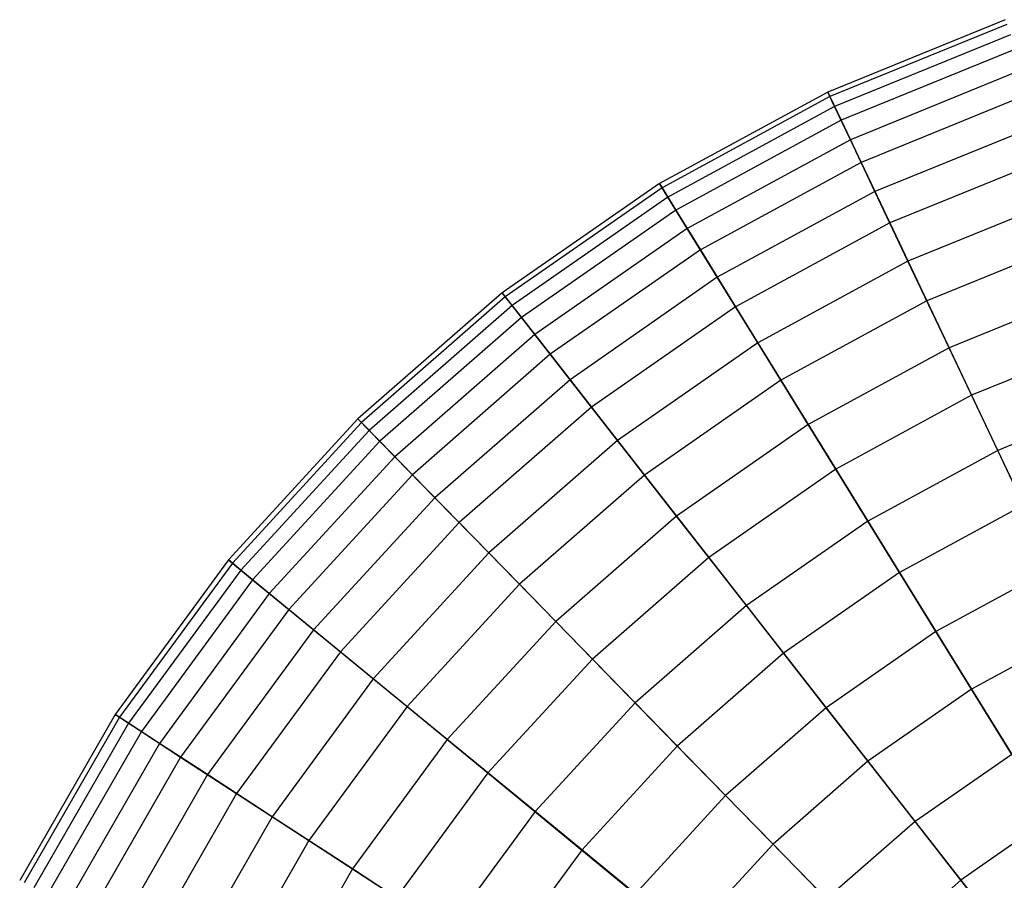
# Model space of a CAD drawing. Extents: x 0.2 to 44.2, y -21.9 to 24.
# Tile 131 of 239: x 2.9 to 6.3, y 11.3 to 14.3. Entities that reach past the tile are written whole.
import ezdxf

# ---------------------------------------------------------------- set-up
doc = ezdxf.new("R2010")
doc.units = 0
doc.header["$LTSCALE"] = 2.54
doc.layers.get('0').update_dxf_attribs({"color": 13, "linetype": 'CONTINUOUS'})

# ---------------------------------------------------------------- blocks, each defined once
blk = doc.blocks.new('GRUPUJ_1')
at = {"color": 0}
for p, q in [((6.0665, 36.2485, 5.8286), (5.4547, 35.9989, 5.8286)), ((6.0665, 36.2485, 5.8286), (5.4547, 35.9989, 5.8286)), ((6.0722, 36.232, 6.489), (5.4622, 35.983, 6.489)), ((6.0722, 36.232, 6.489), (5.4622, 35.983, 6.489)), ((6.0845, 36.1963, 5.1703), (5.4783, 35.949, 5.1703)), ((6.0845, 36.1963, 5.1703), (5.4783, 35.949, 5.1703)), ((6.1016, 36.1469, 7.1435), (5.5007, 35.9017, 7.1435)), ((6.1016, 36.1469, 7.1435), (5.5007, 35.9017, 7.1435)), ((6.126, 36.0761, 4.522), (5.5328, 35.834, 4.522)), ((6.126, 36.0761, 4.522), (5.5328, 35.834, 4.522)), ((5.4547, 35.9989, 5.8286), (4.8741, 35.6834, 5.8286)), ((5.4547, 35.9989, 5.8286), (4.8741, 35.6834, 5.8286)), ((5.4622, 35.983, 6.489), (4.8833, 35.6685, 6.489)), ((5.4622, 35.983, 6.489), (4.8833, 35.6685, 6.489)), ((5.4547, 35.9989, 5.8286), (5.4622, 35.983, 6.489)), ((5.4547, 35.9989, 5.8286), (5.4622, 35.983, 6.489)), ((5.4783, 35.949, 5.1703), (5.4547, 35.9989, 5.8286)), ((5.4783, 35.949, 5.1703), (5.4547, 35.9989, 5.8286)), ((5.4622, 35.983, 6.489), (5.5007, 35.9017, 7.1435)), ((5.4622, 35.983, 6.489), (5.5007, 35.9017, 7.1435)), ((6.1542, 35.9943, 7.784), (5.5699, 35.7558, 7.784)), ((6.1542, 35.9943, 7.784), (5.5699, 35.7558, 7.784)), ((5.4783, 35.949, 5.1703), (4.903, 35.6364, 5.1703)), ((5.4783, 35.949, 5.1703), (4.903, 35.6364, 5.1703)), ((5.5328, 35.834, 4.522), (5.4783, 35.949, 5.1703)), ((5.5328, 35.834, 4.522), (5.4783, 35.949, 5.1703)), ((5.5007, 35.9017, 7.1435), (4.9305, 35.5919, 7.1435)), ((5.5007, 35.9017, 7.1435), (4.9305, 35.5919, 7.1435)), ((5.5007, 35.9017, 7.1435), (5.5699, 35.7558, 7.784)), ((5.5007, 35.9017, 7.1435), (5.5699, 35.7558, 7.784)), ((6.1905, 35.8892, 3.8917), (5.6175, 35.6553, 3.8917)), ((6.1905, 35.8892, 3.8917), (5.6175, 35.6553, 3.8917)), ((5.5328, 35.834, 4.522), (4.9699, 35.5282, 4.522)), ((5.5328, 35.834, 4.522), (4.9699, 35.5282, 4.522)), ((5.6175, 35.6553, 3.8917), (5.5328, 35.834, 4.522)), ((5.6175, 35.6553, 3.8917), (5.5328, 35.834, 4.522)), ((6.2295, 35.7761, 8.403), (5.6687, 35.5472, 8.403)), ((6.2295, 35.7761, 8.403), (5.6687, 35.5472, 8.403)), ((5.5699, 35.7558, 7.784), (5.0153, 35.4545, 7.784)), ((5.5699, 35.7558, 7.784), (5.0153, 35.4545, 7.784)), ((5.5699, 35.7558, 7.784), (5.6687, 35.5472, 8.403)), ((5.5699, 35.7558, 7.784), (5.6687, 35.5472, 8.403)), ((4.8741, 35.6834, 5.8286), (4.3317, 35.306, 5.8286)), ((4.8741, 35.6834, 5.8286), (4.3317, 35.306, 5.8286)), ((4.8833, 35.6685, 6.489), (4.3424, 35.2922, 6.489)), ((4.8833, 35.6685, 6.489), (4.3424, 35.2922, 6.489)), ((4.8741, 35.6834, 5.8286), (4.8833, 35.6685, 6.489)), ((4.8741, 35.6834, 5.8286), (4.8833, 35.6685, 6.489)), ((4.903, 35.6364, 5.1703), (4.8741, 35.6834, 5.8286)), ((4.903, 35.6364, 5.1703), (4.8741, 35.6834, 5.8286)), ((4.8833, 35.6685, 6.489), (4.9305, 35.5919, 7.1435)), ((4.8833, 35.6685, 6.489), (4.9305, 35.5919, 7.1435)), ((4.903, 35.6364, 5.1703), (4.3656, 35.2625, 5.1703)), ((4.903, 35.6364, 5.1703), (4.3656, 35.2625, 5.1703)), ((4.9699, 35.5282, 4.522), (4.903, 35.6364, 5.1703)), ((4.9699, 35.5282, 4.522), (4.903, 35.6364, 5.1703)), ((5.6175, 35.6553, 3.8917), (5.0737, 35.3599, 3.8917)), ((5.6175, 35.6553, 3.8917), (5.0737, 35.3599, 3.8917)), ((5.7313, 35.4151, 3.2869), (5.6175, 35.6553, 3.8917)), ((5.7313, 35.4151, 3.2869), (5.6175, 35.6553, 3.8917)), ((6.2773, 35.6379, 3.2869), (5.7313, 35.4151, 3.2869)), ((6.2773, 35.6379, 3.2869), (5.7313, 35.4151, 3.2869)), ((4.9305, 35.5919, 7.1435), (4.3978, 35.2213, 7.1435)), ((4.9305, 35.5919, 7.1435), (4.3978, 35.2213, 7.1435)), ((4.9305, 35.5919, 7.1435), (5.0153, 35.4545, 7.784)), ((4.9305, 35.5919, 7.1435), (5.0153, 35.4545, 7.784)), ((4.9699, 35.5282, 4.522), (4.4439, 35.1622, 4.522)), ((4.9699, 35.5282, 4.522), (4.4439, 35.1622, 4.522)), ((5.0737, 35.3599, 3.8917), (4.9699, 35.5282, 4.522)), ((5.0737, 35.3599, 3.8917), (4.9699, 35.5282, 4.522)), ((5.6687, 35.5472, 8.403), (5.1365, 35.2581, 8.403)), ((5.6687, 35.5472, 8.403), (5.1365, 35.2581, 8.403)), ((5.6687, 35.5472, 8.403), (5.7961, 35.2784, 8.9929)), ((5.6687, 35.5472, 8.403), (5.7961, 35.2784, 8.9929)), ((6.3266, 35.4949, 8.9929), (5.7961, 35.2784, 8.9929)), ((6.3266, 35.4949, 8.9929), (5.7961, 35.2784, 8.9929)), ((5.0153, 35.4545, 7.784), (4.4972, 35.0941, 7.784)), ((5.0153, 35.4545, 7.784), (4.4972, 35.0941, 7.784)), ((5.0153, 35.4545, 7.784), (5.1365, 35.2581, 8.403)), ((5.0153, 35.4545, 7.784), (5.1365, 35.2581, 8.403)), ((5.7313, 35.4151, 3.2869), (5.2132, 35.1336, 3.2869)), ((5.7313, 35.4151, 3.2869), (5.2132, 35.1336, 3.2869)), ((5.873, 35.1163, 2.715), (5.7313, 35.4151, 3.2869)), ((5.873, 35.1163, 2.715), (5.7313, 35.4151, 3.2869)), ((5.0737, 35.3599, 3.8917), (4.5657, 35.0064, 3.8917)), ((5.0737, 35.3599, 3.8917), (4.5657, 35.0064, 3.8917)), ((5.2132, 35.1336, 3.2869), (5.0737, 35.3599, 3.8917)), ((5.2132, 35.1336, 3.2869), (5.0737, 35.3599, 3.8917)), ((6.3851, 35.3253, 2.715), (5.873, 35.1163, 2.715)), ((6.3851, 35.3253, 2.715), (5.873, 35.1163, 2.715)), ((4.3317, 35.306, 5.8286), (3.8341, 34.8712, 5.8286)), ((4.3317, 35.306, 5.8286), (3.8341, 34.8712, 5.8286)), ((4.3424, 35.2922, 6.489), (3.8463, 34.8587, 6.489)), ((4.3424, 35.2922, 6.489), (3.8463, 34.8587, 6.489)), ((4.3317, 35.306, 5.8286), (4.3424, 35.2922, 6.489)), ((4.3317, 35.306, 5.8286), (4.3424, 35.2922, 6.489)), ((4.3656, 35.2625, 5.1703), (4.3317, 35.306, 5.8286)), ((4.3656, 35.2625, 5.1703), (4.3317, 35.306, 5.8286)), ((4.3424, 35.2922, 6.489), (4.3978, 35.2213, 7.1435)), ((4.3424, 35.2922, 6.489), (4.3978, 35.2213, 7.1435)), ((4.3656, 35.2625, 5.1703), (3.8726, 34.8317, 5.1703)), ((4.3656, 35.2625, 5.1703), (3.8726, 34.8317, 5.1703)), ((4.4439, 35.1622, 4.522), (4.3656, 35.2625, 5.1703)), ((4.4439, 35.1622, 4.522), (4.3656, 35.2625, 5.1703)), ((5.1365, 35.2581, 8.403), (4.6393, 34.9121, 8.403)), ((5.1365, 35.2581, 8.403), (4.6393, 34.9121, 8.403)), ((5.1365, 35.2581, 8.403), (5.2927, 35.0049, 8.9929)), ((5.1365, 35.2581, 8.403), (5.2927, 35.0049, 8.9929)), ((5.7961, 35.2784, 8.9929), (5.2927, 35.0049, 8.9929)), ((5.7961, 35.2784, 8.9929), (5.2927, 35.0049, 8.9929)), ((5.7961, 35.2784, 8.9929), (5.9505, 34.9526, 9.5464)), ((5.7961, 35.2784, 8.9929), (5.9505, 34.9526, 9.5464)), ((4.3978, 35.2213, 7.1435), (3.9092, 34.7943, 7.1435)), ((4.3978, 35.2213, 7.1435), (3.9092, 34.7943, 7.1435)), ((4.3978, 35.2213, 7.1435), (4.4972, 35.0941, 7.784)), ((4.3978, 35.2213, 7.1435), (4.4972, 35.0941, 7.784)), ((4.4439, 35.1622, 4.522), (3.9615, 34.7407, 4.522)), ((4.4439, 35.1622, 4.522), (3.9615, 34.7407, 4.522)), ((4.5657, 35.0064, 3.8917), (4.4439, 35.1622, 4.522)), ((4.5657, 35.0064, 3.8917), (4.4439, 35.1622, 4.522)), ((6.4442, 35.154, 9.5464), (5.9505, 34.9526, 9.5464)), ((6.4442, 35.154, 9.5464), (5.9505, 34.9526, 9.5464)), ((5.2132, 35.1336, 3.2869), (4.7293, 34.7969, 3.2869)), ((5.2132, 35.1336, 3.2869), (4.7293, 34.7969, 3.2869)), ((5.3869, 34.8522, 2.715), (5.2132, 35.1336, 3.2869)), ((5.3869, 34.8522, 2.715), (5.2132, 35.1336, 3.2869)), ((4.4972, 35.0941, 7.784), (4.0219, 34.6788, 7.784)), ((4.4972, 35.0941, 7.784), (4.0219, 34.6788, 7.784)), ((4.4972, 35.0941, 7.784), (4.6393, 34.9121, 8.403)), ((4.4972, 35.0941, 7.784), (4.6393, 34.9121, 8.403)), ((5.873, 35.1163, 2.715), (5.3869, 34.8522, 2.715)), ((5.873, 35.1163, 2.715), (5.3869, 34.8522, 2.715)), ((6.0407, 34.7624, 2.183), (5.873, 35.1163, 2.715)), ((6.0407, 34.7624, 2.183), (5.873, 35.1163, 2.715)), ((4.5657, 35.0064, 3.8917), (4.0996, 34.5992, 3.8917)), ((4.5657, 35.0064, 3.8917), (4.0996, 34.5992, 3.8917)), ((4.7293, 34.7969, 3.2869), (4.5657, 35.0064, 3.8917)), ((4.7293, 34.7969, 3.2869), (4.5657, 35.0064, 3.8917)), ((5.2927, 35.0049, 8.9929), (4.8224, 34.6776, 8.9929)), ((5.2927, 35.0049, 8.9929), (4.8224, 34.6776, 8.9929)), ((5.2927, 35.0049, 8.9929), (5.482, 34.698, 9.5464)), ((5.2927, 35.0049, 8.9929), (5.482, 34.698, 9.5464)), ((5.9505, 34.9526, 9.5464), (5.482, 34.698, 9.5464)), ((5.9505, 34.9526, 9.5464), (5.482, 34.698, 9.5464)), ((5.9505, 34.9526, 9.5464), (6.1301, 34.5738, 10.057)), ((5.9505, 34.9526, 9.5464), (6.1301, 34.5738, 10.057)), ((6.5129, 34.9551, 2.183), (6.0407, 34.7624, 2.183)), ((6.5129, 34.9551, 2.183), (6.0407, 34.7624, 2.183)), ((4.6393, 34.9121, 8.403), (4.1831, 34.5136, 8.403)), ((4.6393, 34.9121, 8.403), (4.1831, 34.5136, 8.403)), ((4.6393, 34.9121, 8.403), (4.8224, 34.6776, 8.9929)), ((4.6393, 34.9121, 8.403), (4.8224, 34.6776, 8.9929)), ((3.8341, 34.8712, 5.8286), (3.3873, 34.3844, 5.8286)), ((3.8341, 34.8712, 5.8286), (3.3873, 34.3844, 5.8286)), ((3.8463, 34.8587, 6.489), (3.4009, 34.3732, 6.489)), ((3.8463, 34.8587, 6.489), (3.4009, 34.3732, 6.489)), ((3.8341, 34.8712, 5.8286), (3.8463, 34.8587, 6.489)), ((3.8341, 34.8712, 5.8286), (3.8463, 34.8587, 6.489)), ((3.8726, 34.8317, 5.1703), (3.8341, 34.8712, 5.8286)), ((3.8726, 34.8317, 5.1703), (3.8341, 34.8712, 5.8286)), ((3.8463, 34.8587, 6.489), (3.9092, 34.7943, 7.1435)), ((3.8463, 34.8587, 6.489), (3.9092, 34.7943, 7.1435)), ((5.3869, 34.8522, 2.715), (4.9328, 34.5362, 2.715)), ((5.3869, 34.8522, 2.715), (4.9328, 34.5362, 2.715)), ((5.5925, 34.5189, 2.183), (5.3869, 34.8522, 2.715)), ((5.5925, 34.5189, 2.183), (5.3869, 34.8522, 2.715)), ((3.8726, 34.8317, 5.1703), (3.43, 34.3493, 5.1703)), ((3.8726, 34.8317, 5.1703), (3.43, 34.3493, 5.1703)), ((3.9615, 34.7407, 4.522), (3.8726, 34.8317, 5.1703)), ((3.9615, 34.7407, 4.522), (3.8726, 34.8317, 5.1703)), ((3.9092, 34.7943, 7.1435), (3.4704, 34.3161, 7.1435)), ((3.9092, 34.7943, 7.1435), (3.4704, 34.3161, 7.1435)), ((3.9092, 34.7943, 7.1435), (4.0219, 34.6788, 7.784)), ((3.9092, 34.7943, 7.1435), (4.0219, 34.6788, 7.784)), ((4.7293, 34.7969, 3.2869), (4.2853, 34.4089, 3.2869)), ((4.7293, 34.7969, 3.2869), (4.2853, 34.4089, 3.2869)), ((4.9328, 34.5362, 2.715), (4.7293, 34.7969, 3.2869)), ((4.9328, 34.5362, 2.715), (4.7293, 34.7969, 3.2869)), ((6.0407, 34.7624, 2.183), (5.5925, 34.5189, 2.183)), ((6.0407, 34.7624, 2.183), (5.5925, 34.5189, 2.183)), ((6.2324, 34.3579, 1.6972), (6.0407, 34.7624, 2.183)), ((6.2324, 34.3579, 1.6972), (6.0407, 34.7624, 2.183)), ((3.9615, 34.7407, 4.522), (3.5283, 34.2686, 4.522)), ((3.9615, 34.7407, 4.522), (3.5283, 34.2686, 4.522)), ((4.0996, 34.5992, 3.8917), (3.9615, 34.7407, 4.522)), ((4.0996, 34.5992, 3.8917), (3.9615, 34.7407, 4.522)), ((4.0219, 34.6788, 7.784), (3.5952, 34.2137, 7.784)), ((4.0219, 34.6788, 7.784), (3.5952, 34.2137, 7.784)), ((4.0219, 34.6788, 7.784), (4.1831, 34.5136, 8.403)), ((4.0219, 34.6788, 7.784), (4.1831, 34.5136, 8.403)), ((4.8224, 34.6776, 8.9929), (4.3909, 34.3007, 8.9929)), ((4.8224, 34.6776, 8.9929), (4.3909, 34.3007, 8.9929)), ((4.8224, 34.6776, 8.9929), (5.0443, 34.3935, 9.5464)), ((4.8224, 34.6776, 8.9929), (5.0443, 34.3935, 9.5464)), ((5.482, 34.698, 9.5464), (5.0443, 34.3935, 9.5464)), ((5.482, 34.698, 9.5464), (5.0443, 34.3935, 9.5464)), ((5.482, 34.698, 9.5464), (5.7021, 34.3413, 10.057)), ((5.482, 34.698, 9.5464), (5.7021, 34.3413, 10.057)), ((4.0996, 34.5992, 3.8917), (3.6812, 34.1432, 3.8917)), ((4.0996, 34.5992, 3.8917), (3.6812, 34.1432, 3.8917)), ((4.2853, 34.4089, 3.2869), (4.0996, 34.5992, 3.8917)), ((4.2853, 34.4089, 3.2869), (4.0996, 34.5992, 3.8917)), ((6.1301, 34.5738, 10.057), (5.7021, 34.3413, 10.057)), ((6.1301, 34.5738, 10.057), (5.7021, 34.3413, 10.057)), ((4.1831, 34.5136, 8.403), (3.7736, 34.0673, 8.403)), ((4.1831, 34.5136, 8.403), (3.7736, 34.0673, 8.403)), ((4.1831, 34.5136, 8.403), (4.3909, 34.3007, 8.9929)), ((4.1831, 34.5136, 8.403), (4.3909, 34.3007, 8.9929)), ((4.9328, 34.5362, 2.715), (4.5163, 34.1723, 2.715)), ((4.9328, 34.5362, 2.715), (4.5163, 34.1723, 2.715)), ((5.1738, 34.2276, 2.183), (4.9328, 34.5362, 2.715)), ((5.1738, 34.2276, 2.183), (4.9328, 34.5362, 2.715)), ((5.5925, 34.5189, 2.183), (5.1738, 34.2276, 2.183)), ((5.5925, 34.5189, 2.183), (5.1738, 34.2276, 2.183)), ((5.8276, 34.1379, 1.6972), (5.5925, 34.5189, 2.183)), ((5.8276, 34.1379, 1.6972), (5.5925, 34.5189, 2.183)), ((4.2853, 34.4089, 3.2869), (3.8866, 33.9745, 3.2869)), ((4.2853, 34.4089, 3.2869), (3.8866, 33.9745, 3.2869)), ((4.5163, 34.1723, 2.715), (4.2853, 34.4089, 3.2869)), ((4.5163, 34.1723, 2.715), (4.2853, 34.4089, 3.2869)), ((3.3873, 34.3844, 5.8286), (2.9969, 33.8513, 5.8286)), ((3.3873, 34.3844, 5.8286), (2.9969, 33.8513, 5.8286)), ((3.4009, 34.3732, 6.489), (3.0115, 33.8417, 6.489)), ((3.4009, 34.3732, 6.489), (3.0115, 33.8417, 6.489)), ((3.3873, 34.3844, 5.8286), (3.4009, 34.3732, 6.489)), ((3.3873, 34.3844, 5.8286), (3.4009, 34.3732, 6.489)), ((3.43, 34.3493, 5.1703), (3.3873, 34.3844, 5.8286)), ((3.43, 34.3493, 5.1703), (3.3873, 34.3844, 5.8286)), ((3.4009, 34.3732, 6.489), (3.4704, 34.3161, 7.1435)), ((3.4009, 34.3732, 6.489), (3.4704, 34.3161, 7.1435)), ((5.0443, 34.3935, 9.5464), (4.6428, 34.0426, 9.5464)), ((5.0443, 34.3935, 9.5464), (4.6428, 34.0426, 9.5464)), ((5.0443, 34.3935, 9.5464), (5.3023, 34.0631, 10.057)), ((5.0443, 34.3935, 9.5464), (5.3023, 34.0631, 10.057)), ((3.43, 34.3493, 5.1703), (3.0431, 33.8212, 5.1703)), ((3.43, 34.3493, 5.1703), (3.0431, 33.8212, 5.1703)), ((3.5283, 34.2686, 4.522), (3.43, 34.3493, 5.1703)), ((3.5283, 34.2686, 4.522), (3.43, 34.3493, 5.1703)), ((5.7021, 34.3413, 10.057), (5.3023, 34.0631, 10.057)), ((5.7021, 34.3413, 10.057), (5.3023, 34.0631, 10.057)), ((5.7021, 34.3413, 10.057), (5.9504, 33.9389, 10.5184)), ((5.7021, 34.3413, 10.057), (5.9504, 33.9389, 10.5184)), ((6.2324, 34.3579, 1.6972), (5.8276, 34.1379, 1.6972)), ((6.2324, 34.3579, 1.6972), (5.8276, 34.1379, 1.6972)), ((3.4704, 34.3161, 7.1435), (3.087, 33.7926, 7.1435)), ((3.4704, 34.3161, 7.1435), (3.087, 33.7926, 7.1435)), ((3.4704, 34.3161, 7.1435), (3.5952, 34.2137, 7.784)), ((3.4704, 34.3161, 7.1435), (3.5952, 34.2137, 7.784)), ((3.5283, 34.2686, 4.522), (3.1497, 33.7517, 4.522)), ((3.5283, 34.2686, 4.522), (3.1497, 33.7517, 4.522)), ((3.6812, 34.1432, 3.8917), (3.5283, 34.2686, 4.522)), ((3.6812, 34.1432, 3.8917), (3.5283, 34.2686, 4.522)), ((4.3909, 34.3007, 8.9929), (4.0036, 33.8785, 8.9929)), ((4.3909, 34.3007, 8.9929), (4.0036, 33.8785, 8.9929)), ((4.3909, 34.3007, 8.9929), (4.6428, 34.0426, 9.5464)), ((4.3909, 34.3007, 8.9929), (4.6428, 34.0426, 9.5464)), ((3.5952, 34.2137, 7.784), (3.2222, 33.7046, 7.784)), ((3.5952, 34.2137, 7.784), (3.2222, 33.7046, 7.784)), ((3.5952, 34.2137, 7.784), (3.7736, 34.0673, 8.403)), ((3.5952, 34.2137, 7.784), (3.7736, 34.0673, 8.403)), ((5.1738, 34.2276, 2.183), (4.7898, 33.892, 2.183)), ((5.1738, 34.2276, 2.183), (4.7898, 33.892, 2.183)), ((5.4494, 33.8748, 1.6972), (5.1738, 34.2276, 2.183)), ((5.4494, 33.8748, 1.6972), (5.1738, 34.2276, 2.183)), ((4.5163, 34.1723, 2.715), (4.1423, 33.7647, 2.715)), ((4.5163, 34.1723, 2.715), (4.1423, 33.7647, 2.715)), ((4.7898, 33.892, 2.183), (4.5163, 34.1723, 2.715)), ((4.7898, 33.892, 2.183), (4.5163, 34.1723, 2.715)), ((3.6812, 34.1432, 3.8917), (3.3155, 33.6439, 3.8917)), ((3.6812, 34.1432, 3.8917), (3.3155, 33.6439, 3.8917)), ((3.8866, 33.9745, 3.2869), (3.6812, 34.1432, 3.8917)), ((3.8866, 33.9745, 3.2869), (3.6812, 34.1432, 3.8917)), ((5.8276, 34.1379, 1.6972), (5.4494, 33.8748, 1.6972)), ((5.8276, 34.1379, 1.6972), (5.4494, 33.8748, 1.6972)), ((6.0892, 33.7138, 1.2636), (5.8276, 34.1379, 1.6972)), ((6.0892, 33.7138, 1.2636), (5.8276, 34.1379, 1.6972)), ((6.3325, 34.1465, 10.5184), (5.9504, 33.9389, 10.5184)), ((6.3325, 34.1465, 10.5184), (5.9504, 33.9389, 10.5184)), ((3.7736, 34.0673, 8.403), (3.4157, 33.5786, 8.403)), ((3.7736, 34.0673, 8.403), (3.4157, 33.5786, 8.403)), ((3.7736, 34.0673, 8.403), (4.0036, 33.8785, 8.9929)), ((3.7736, 34.0673, 8.403), (4.0036, 33.8785, 8.9929)), ((4.6428, 34.0426, 9.5464), (4.2823, 33.6497, 9.5464)), ((4.6428, 34.0426, 9.5464), (4.2823, 33.6497, 9.5464)), ((4.6428, 34.0426, 9.5464), (4.9356, 33.7426, 10.057)), ((4.6428, 34.0426, 9.5464), (4.9356, 33.7426, 10.057)), ((5.3023, 34.0631, 10.057), (4.9356, 33.7426, 10.057)), ((5.3023, 34.0631, 10.057), (4.9356, 33.7426, 10.057)), ((5.3023, 34.0631, 10.057), (5.5933, 33.6905, 10.5184)), ((5.3023, 34.0631, 10.057), (5.5933, 33.6905, 10.5184)), ((3.8866, 33.9745, 3.2869), (3.5382, 33.4988, 3.2869)), ((3.8866, 33.9745, 3.2869), (3.5382, 33.4988, 3.2869)), ((4.1423, 33.7647, 2.715), (3.8866, 33.9745, 3.2869)), ((4.1423, 33.7647, 2.715), (3.8866, 33.9745, 3.2869)), ((5.9504, 33.9389, 10.5184), (5.5933, 33.6905, 10.5184)), ((5.9504, 33.9389, 10.5184), (5.5933, 33.6905, 10.5184)), ((5.9504, 33.9389, 10.5184), (6.2237, 33.4957, 10.925)), ((5.9504, 33.9389, 10.5184), (6.2237, 33.4957, 10.925)), ((4.0036, 33.8785, 8.9929), (3.665, 33.4163, 8.9929)), ((4.0036, 33.8785, 8.9929), (3.665, 33.4163, 8.9929)), ((4.0036, 33.8785, 8.9929), (4.2823, 33.6497, 9.5464)), ((4.0036, 33.8785, 8.9929), (4.2823, 33.6497, 9.5464)), ((4.7898, 33.892, 2.183), (4.4449, 33.5162, 2.183)), ((4.7898, 33.892, 2.183), (4.4449, 33.5162, 2.183)), ((5.1024, 33.5717, 1.6972), (4.7898, 33.892, 2.183)), ((5.1024, 33.5717, 1.6972), (4.7898, 33.892, 2.183)), ((5.4494, 33.8748, 1.6972), (5.1024, 33.5717, 1.6972)), ((5.4494, 33.8748, 1.6972), (5.1024, 33.5717, 1.6972)), ((5.7561, 33.482, 1.2636), (5.4494, 33.8748, 1.6972)), ((5.7561, 33.482, 1.2636), (5.4494, 33.8748, 1.6972)), ((2.9969, 33.8513, 5.8286), (2.6674, 33.2785, 5.8286)), ((2.9969, 33.8513, 5.8286), (2.6674, 33.2785, 5.8286)), ((3.0115, 33.8417, 6.489), (2.683, 33.2706, 6.489)), ((3.0115, 33.8417, 6.489), (2.683, 33.2706, 6.489)), ((2.9969, 33.8513, 5.8286), (3.0115, 33.8417, 6.489)), ((2.9969, 33.8513, 5.8286), (3.0115, 33.8417, 6.489)), ((3.0431, 33.8212, 5.1703), (2.9969, 33.8513, 5.8286)), ((3.0431, 33.8212, 5.1703), (2.9969, 33.8513, 5.8286)), ((3.0115, 33.8417, 6.489), (3.087, 33.7926, 7.1435)), ((3.0115, 33.8417, 6.489), (3.087, 33.7926, 7.1435)), ((3.0431, 33.8212, 5.1703), (2.7167, 33.2536, 5.1703)), ((3.0431, 33.8212, 5.1703), (2.7167, 33.2536, 5.1703)), ((3.087, 33.7926, 7.1435), (2.7634, 33.2301, 7.1435)), ((3.087, 33.7926, 7.1435), (2.7634, 33.2301, 7.1435)), ((3.1497, 33.7517, 4.522), (3.0431, 33.8212, 5.1703)), ((3.1497, 33.7517, 4.522), (3.0431, 33.8212, 5.1703)), ((3.087, 33.7926, 7.1435), (3.2222, 33.7046, 7.784)), ((3.087, 33.7926, 7.1435), (3.2222, 33.7046, 7.784)), ((4.1423, 33.7647, 2.715), (3.8154, 33.3184, 2.715)), ((4.1423, 33.7647, 2.715), (3.8154, 33.3184, 2.715)), ((4.4449, 33.5162, 2.183), (4.1423, 33.7647, 2.715)), ((4.4449, 33.5162, 2.183), (4.1423, 33.7647, 2.715)), ((3.1497, 33.7517, 4.522), (2.8303, 33.1964, 4.522)), ((3.1497, 33.7517, 4.522), (2.8303, 33.1964, 4.522)), ((3.3155, 33.6439, 3.8917), (3.1497, 33.7517, 4.522)), ((3.3155, 33.6439, 3.8917), (3.1497, 33.7517, 4.522)), ((4.9356, 33.7426, 10.057), (4.6063, 33.3838, 10.057)), ((4.9356, 33.7426, 10.057), (4.6063, 33.3838, 10.057)), ((4.9356, 33.7426, 10.057), (5.2658, 33.4043, 10.5184)), ((4.9356, 33.7426, 10.057), (5.2658, 33.4043, 10.5184)), ((3.2222, 33.7046, 7.784), (2.9075, 33.1574, 7.784)), ((3.2222, 33.7046, 7.784), (2.9075, 33.1574, 7.784)), ((3.2222, 33.7046, 7.784), (3.4157, 33.5786, 8.403)), ((3.2222, 33.7046, 7.784), (3.4157, 33.5786, 8.403)), ((5.5933, 33.6905, 10.5184), (5.2658, 33.4043, 10.5184)), ((5.5933, 33.6905, 10.5184), (5.2658, 33.4043, 10.5184)), ((5.5933, 33.6905, 10.5184), (5.9138, 33.2801, 10.925)), ((5.5933, 33.6905, 10.5184), (5.9138, 33.2801, 10.925)), ((6.0892, 33.7138, 1.2636), (5.7561, 33.482, 1.2636)), ((6.0892, 33.7138, 1.2636), (5.7561, 33.482, 1.2636)), ((3.3155, 33.6439, 3.8917), (3.0069, 33.1074, 3.8917)), ((3.3155, 33.6439, 3.8917), (3.0069, 33.1074, 3.8917)), ((3.5382, 33.4988, 3.2869), (3.3155, 33.6439, 3.8917)), ((3.5382, 33.4988, 3.2869), (3.3155, 33.6439, 3.8917)), ((4.2823, 33.6497, 9.5464), (3.9672, 33.2196, 9.5464)), ((4.2823, 33.6497, 9.5464), (3.9672, 33.2196, 9.5464)), ((4.2823, 33.6497, 9.5464), (4.6063, 33.3838, 10.057)), ((4.2823, 33.6497, 9.5464), (4.6063, 33.3838, 10.057)), ((3.4157, 33.5786, 8.403), (3.1137, 33.0535, 8.403)), ((3.4157, 33.5786, 8.403), (3.1137, 33.0535, 8.403)), ((3.4157, 33.5786, 8.403), (3.665, 33.4163, 8.9929)), ((3.4157, 33.5786, 8.403), (3.665, 33.4163, 8.9929)), ((5.1024, 33.5717, 1.6972), (4.791, 33.2322, 1.6972)), ((5.1024, 33.5717, 1.6972), (4.791, 33.2322, 1.6972)), ((5.4505, 33.215, 1.2636), (5.1024, 33.5717, 1.6972)), ((5.4505, 33.215, 1.2636), (5.1024, 33.5717, 1.6972)), ((3.5382, 33.4988, 3.2869), (3.2443, 32.9877, 3.2869)), ((3.5382, 33.4988, 3.2869), (3.2443, 32.9877, 3.2869)), ((3.8154, 33.3184, 2.715), (3.5382, 33.4988, 3.2869)), ((3.8154, 33.3184, 2.715), (3.5382, 33.4988, 3.2869)), ((4.4449, 33.5162, 2.183), (4.1435, 33.1048, 2.183)), ((4.4449, 33.5162, 2.183), (4.1435, 33.1048, 2.183)), ((4.791, 33.2322, 1.6972), (4.4449, 33.5162, 2.183)), ((4.791, 33.2322, 1.6972), (4.4449, 33.5162, 2.183)), ((6.2237, 33.4957, 10.925), (5.9138, 33.2801, 10.925)), ((6.2237, 33.4957, 10.925), (5.9138, 33.2801, 10.925)), ((5.7561, 33.482, 1.2636), (5.4505, 33.215, 1.2636)), ((5.7561, 33.482, 1.2636), (5.4505, 33.215, 1.2636)), ((6.0904, 33.054, 0.8873), (5.7561, 33.482, 1.2636)), ((6.0904, 33.054, 0.8873), (5.7561, 33.482, 1.2636)), ((3.665, 33.4163, 8.9929), (3.3794, 32.9196, 8.9929)), ((3.665, 33.4163, 8.9929), (3.3794, 32.9196, 8.9929)), ((3.665, 33.4163, 8.9929), (3.9672, 33.2196, 9.5464)), ((3.665, 33.4163, 8.9929), (3.9672, 33.2196, 9.5464)), ((5.2658, 33.4043, 10.5184), (4.9718, 33.0838, 10.5184)), ((5.2658, 33.4043, 10.5184), (4.9718, 33.0838, 10.5184)), ((5.2658, 33.4043, 10.5184), (5.6295, 33.0317, 10.925)), ((5.2658, 33.4043, 10.5184), (5.6295, 33.0317, 10.925)), ((4.6063, 33.3838, 10.057), (4.3185, 32.9909, 10.057)), ((4.6063, 33.3838, 10.057), (4.3185, 32.9909, 10.057)), ((4.6063, 33.3838, 10.057), (4.9718, 33.0838, 10.5184)), ((4.6063, 33.3838, 10.057), (4.9718, 33.0838, 10.5184)), ((3.8154, 33.3184, 2.715), (3.5396, 32.8389, 2.715)), ((3.8154, 33.3184, 2.715), (3.5396, 32.8389, 2.715)), ((4.1435, 33.1048, 2.183), (3.8154, 33.3184, 2.715)), ((4.1435, 33.1048, 2.183), (3.8154, 33.3184, 2.715)), ((5.9138, 33.2801, 10.925), (5.6295, 33.0317, 10.925)), ((5.9138, 33.2801, 10.925), (5.6295, 33.0317, 10.925)), ((5.9138, 33.2801, 10.925), (6.2598, 32.837, 11.2719)), ((5.9138, 33.2801, 10.925), (6.2598, 32.837, 11.2719))]:
    blk.add_line(p, q, dxfattribs=at)
blk = doc.blocks.new('GRUPUJ_3')
at = {"color": 0}
blk.add_blockref('GRUPUJ_1', (0, 0), dxfattribs=at)

msp = doc.modelspace()

# ---------------------------------------------------------------- block references
at = {"color": 0}
msp.add_blockref('GRUPUJ_3', (0.2222, -21.9402, 1.2505), dxfattribs=at)

doc.saveas('drawing.dxf')
